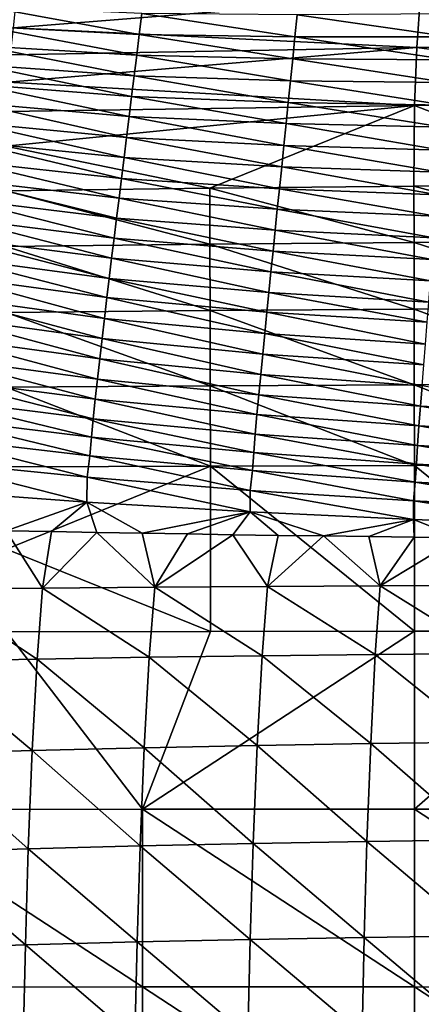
# Model space of a CAD drawing. Header units: millimetres. Extents: x 0 to 484, y -157 to 583.
# Tile 66 of 78: x 79 to 133, y 336 to 469. Entities that reach past the tile are written whole.
import ezdxf

# ---------------------------------------------------------------- set-up
doc = ezdxf.new("R2010")
doc.units = ezdxf.units.MM
doc.layers.add('Layer 01', color=7, linetype='Continuous', true_color=0x000000)

msp = doc.modelspace()

# ---------------------------------------------------------------- linework, layer by layer
at = {"layer": 'Layer 01'}
for points in [[(77.892, 468.092, 433.984), (78.258, 471.602, 444.526), (132.775, 472.509, 442.962)], [(132.775, 472.509, 442.962), (132.297, 465.438, 421.748), (77.892, 468.092, 433.984)], [(132.775, 472.509, 442.962), (187.135, 465.883, 420.723), (132.297, 465.438, 421.748)], [(132.775, 472.509, 442.962), (187.371, 472.893, 442.038), (187.135, 465.883, 420.723)], [(94.862, 467.208, 655.974), (74.342, 470.93, 664.465), (73.959, 468.302, 655.557)], [(94.862, 467.208, 655.974), (95.203, 470.039, 664.851), (74.342, 470.93, 664.465)], [(115.847, 466.873, 656.305), (95.203, 470.039, 664.851), (94.862, 467.208, 655.974)], [(115.847, 466.873, 656.305), (116.144, 469.867, 665.153), (95.203, 470.039, 664.851)], [(136.821, 466.888, 656.577), (116.144, 469.867, 665.153), (115.847, 466.873, 656.305)], [(136.821, 466.888, 656.577), (137.07, 470.008, 665.399), (116.144, 469.867, 665.153)], [(94.52, 464.401, 647.098), (73.959, 468.302, 655.557), (73.576, 465.692, 646.651)], [(94.52, 464.401, 647.098), (94.862, 467.208, 655.974), (73.959, 468.302, 655.557)], [(132.297, 465.438, 421.748), (77.526, 464.472, 423.476), (77.892, 468.092, 433.984)], [(115.549, 463.903, 647.456), (94.862, 467.208, 655.974), (94.52, 464.401, 647.098)], [(115.549, 463.903, 647.456), (115.847, 466.873, 656.305), (94.862, 467.208, 655.974)], [(136.571, 463.793, 647.75), (115.847, 466.873, 656.305), (115.549, 463.903, 647.456)], [(136.571, 463.793, 647.75), (136.821, 466.888, 656.577), (115.847, 466.873, 656.305)], [(132.297, 465.438, 421.748), (187.135, 465.883, 420.723), (186.965, 458.04, 399.693)], [(94.179, 461.612, 638.219), (73.576, 465.692, 646.651), (73.193, 463.096, 637.745)], [(94.179, 461.612, 638.219), (94.52, 464.401, 647.098), (73.576, 465.692, 646.651)], [(77.213, 460.764, 412.985), (77.526, 464.472, 423.476), (132.297, 465.438, 421.748)], [(132.297, 465.438, 421.748), (131.953, 457.654, 400.762), (77.213, 460.764, 412.985)], [(132.297, 465.438, 421.748), (186.965, 458.04, 399.693), (131.953, 457.654, 400.762)], [(115.25, 460.954, 638.602), (94.52, 464.401, 647.098), (94.179, 461.612, 638.219)], [(115.25, 460.954, 638.602), (115.549, 463.903, 647.456), (94.52, 464.401, 647.098)], [(136.32, 460.72, 638.919), (115.549, 463.903, 647.456), (115.25, 460.954, 638.602)], [(136.32, 460.72, 638.919), (136.571, 463.793, 647.75), (115.549, 463.903, 647.456)], [(93.836, 458.841, 629.338), (73.193, 463.096, 637.745), (72.809, 460.51, 628.838)], [(93.836, 458.841, 629.338), (94.179, 461.612, 638.219), (73.193, 463.096, 637.745)], [(93.505, 456.168, 620.726), (72.809, 460.51, 628.838), (72.437, 458.01, 620.203)], [(93.505, 456.168, 620.726), (93.836, 458.841, 629.338), (72.809, 460.51, 628.838)], [(131.953, 457.654, 400.762), (76.995, 456.831, 402.559), (77.213, 460.764, 412.985)], [(114.952, 458.027, 629.744), (94.179, 461.612, 638.219), (93.836, 458.841, 629.338)], [(114.952, 458.027, 629.744), (115.25, 460.954, 638.602), (94.179, 461.612, 638.219)], [(136.07, 457.67, 630.082), (115.25, 460.954, 638.602), (114.952, 458.027, 629.744)], [(136.07, 457.67, 630.082), (136.32, 460.72, 638.919), (115.25, 460.954, 638.602)], [(93.153, 453.34, 611.571), (72.437, 458.01, 620.203), (72.041, 455.355, 611.026)], [(93.153, 453.34, 611.571), (93.505, 456.168, 620.726), (72.437, 458.01, 620.203)], [(114.662, 455.206, 621.154), (93.836, 458.841, 629.338), (93.505, 456.168, 620.726)], [(114.662, 455.206, 621.154), (114.952, 458.027, 629.744), (93.836, 458.841, 629.338)], [(135.827, 454.733, 621.511), (114.952, 458.027, 629.744), (114.662, 455.206, 621.154)], [(135.827, 454.733, 621.511), (136.07, 457.67, 630.082), (114.952, 458.027, 629.744)], [(131.953, 457.654, 400.762), (186.965, 458.04, 399.693), (159.395, 446.919, 380.645)], [(76.879, 452.134, 392.494), (76.995, 456.831, 402.559), (131.953, 457.654, 400.762)], [(104.355, 446.482, 382.111), (76.879, 452.134, 392.494), (131.953, 457.654, 400.762)], [(131.953, 457.654, 400.762), (131.87, 446.741, 381.285), (104.355, 446.482, 382.111)], [(159.395, 446.919, 380.645), (131.87, 446.741, 381.285), (131.953, 457.654, 400.762)], [(92.813, 450.607, 602.687), (72.041, 455.355, 611.026), (71.659, 452.781, 602.123)], [(92.813, 450.607, 602.687), (93.153, 453.34, 611.571), (72.041, 455.355, 611.026)], [(114.355, 452.227, 612.021), (93.505, 456.168, 620.726), (93.153, 453.34, 611.571)], [(114.355, 452.227, 612.021), (114.662, 455.206, 621.154), (93.505, 456.168, 620.726)], [(135.57, 451.632, 612.398), (114.662, 455.206, 621.154), (114.355, 452.227, 612.021)], [(135.57, 451.632, 612.398), (135.827, 454.733, 621.511), (114.662, 455.206, 621.154)], [(92.466, 447.814, 593.582), (71.659, 452.781, 602.123), (71.267, 450.139, 593.001)], [(92.466, 447.814, 593.582), (92.813, 450.607, 602.687), (71.659, 452.781, 602.123)], [(114.059, 449.352, 603.156), (93.153, 453.34, 611.571), (92.813, 450.607, 602.687)], [(114.059, 449.352, 603.156), (114.355, 452.227, 612.021), (93.153, 453.34, 611.571)], [(104.355, 446.482, 382.111), (76.858, 446.12, 383.124), (76.879, 452.134, 392.494)], [(135.321, 448.643, 603.549), (114.355, 452.227, 612.021), (114.059, 449.352, 603.156)], [(135.321, 448.643, 603.549), (135.57, 451.632, 612.398), (114.355, 452.227, 612.021)], [(92.138, 445.166, 584.93), (71.267, 450.139, 593.001), (70.897, 447.624, 584.338)], [(92.138, 445.166, 584.93), (92.466, 447.814, 593.582), (71.267, 450.139, 593.001)], [(113.756, 446.422, 594.066), (92.813, 450.607, 602.687), (92.466, 447.814, 593.582)], [(113.756, 446.422, 594.066), (114.059, 449.352, 603.156), (92.813, 450.607, 602.687)], [(135.068, 445.6, 594.474), (114.059, 449.352, 603.156), (113.756, 446.422, 594.066)], [(135.068, 445.6, 594.474), (135.321, 448.643, 603.549), (114.059, 449.352, 603.156)], [(91.804, 442.454, 576.055), (70.897, 447.624, 584.338), (70.519, 445.034, 575.453)], [(91.804, 442.454, 576.055), (92.138, 445.166, 584.93), (70.897, 447.624, 584.338)], [(113.471, 443.65, 585.426), (92.466, 447.814, 593.582), (92.138, 445.166, 584.93)], [(113.471, 443.65, 585.426), (113.756, 446.422, 594.066), (92.466, 447.814, 593.582)], [(76.858, 446.12, 383.124), (104.355, 446.482, 382.111), (104.386, 438.952, 373.848)], [(76.858, 446.12, 383.124), (104.386, 438.952, 373.848), (76.891, 438.629, 374.869)], [(104.355, 446.482, 382.111), (131.87, 446.741, 381.285), (131.897, 439.184, 373.016)], [(104.355, 446.482, 382.111), (131.897, 439.184, 373.016), (104.386, 438.952, 373.848)], [(134.83, 442.726, 585.844), (113.756, 446.422, 594.066), (113.471, 443.65, 585.426)], [(134.83, 442.726, 585.844), (135.068, 445.6, 594.474), (113.756, 446.422, 594.066)], [(131.87, 446.741, 381.285), (159.395, 446.919, 380.645), (159.416, 439.346, 372.37)], [(131.87, 446.741, 381.285), (159.416, 439.346, 372.37), (131.897, 439.184, 373.016)], [(91.472, 439.746, 567.184), (70.519, 445.034, 575.453), (70.142, 442.433, 566.576)], [(91.472, 439.746, 567.184), (91.804, 442.454, 576.055), (70.519, 445.034, 575.453)], [(113.181, 440.821, 576.561), (92.138, 445.166, 584.93), (91.804, 442.454, 576.055)], [(113.181, 440.821, 576.561), (113.471, 443.65, 585.426), (92.138, 445.166, 584.93)], [(134.587, 439.796, 576.987), (113.471, 443.65, 585.426), (113.181, 440.821, 576.561)], [(134.587, 439.796, 576.987), (134.83, 442.726, 585.844), (113.471, 443.65, 585.426)], [(91.142, 437.037, 558.312), (70.142, 442.433, 566.576), (69.767, 439.815, 557.699)], [(91.142, 437.037, 558.312), (91.472, 439.746, 567.184), (70.142, 442.433, 566.576)], [(112.893, 438.004, 567.697), (91.804, 442.454, 576.055), (91.472, 439.746, 567.184)], [(112.893, 438.004, 567.697), (113.181, 440.821, 576.561), (91.804, 442.454, 576.055)], [(134.347, 436.885, 568.131), (113.181, 440.821, 576.561), (112.893, 438.004, 567.697)], [(134.347, 436.885, 568.131), (134.587, 439.796, 576.987), (113.181, 440.821, 576.561)], [(90.817, 434.334, 549.461), (69.767, 439.815, 557.699), (69.395, 437.187, 548.85)], [(90.817, 434.334, 549.461), (91.142, 437.037, 558.312), (69.767, 439.815, 557.699)], [(112.607, 435.199, 558.831), (91.472, 439.746, 567.184), (91.142, 437.037, 558.312)], [(112.607, 435.199, 558.831), (112.893, 438.004, 567.697), (91.472, 439.746, 567.184)], [(131.897, 439.184, 373.016), (159.416, 439.346, 372.37), (159.437, 430.314, 365.838)], [(76.891, 438.629, 374.869), (104.386, 438.952, 373.848), (104.416, 429.991, 367.265)], [(76.891, 438.629, 374.869), (104.416, 429.991, 367.265), (76.923, 429.728, 368.25)], [(104.386, 438.952, 373.848), (131.897, 439.184, 373.016), (131.923, 430.181, 366.462)], [(104.386, 438.952, 373.848), (131.923, 430.181, 366.462), (104.416, 429.991, 367.265)], [(134.11, 433.994, 559.27), (112.893, 438.004, 567.697), (112.607, 435.199, 558.831)], [(134.11, 433.994, 559.27), (134.347, 436.885, 568.131), (112.893, 438.004, 567.697)], [(131.897, 439.184, 373.016), (159.437, 430.314, 365.838), (131.923, 430.181, 366.462)], [(90.512, 431.761, 541.031), (69.395, 437.187, 548.85), (69.046, 434.669, 540.433)], [(90.512, 431.761, 541.031), (90.817, 434.334, 549.461), (69.395, 437.187, 548.85)], [(112.327, 432.412, 549.98), (91.142, 437.037, 558.312), (90.817, 434.334, 549.461)], [(112.327, 432.412, 549.98), (112.607, 435.199, 558.831), (91.142, 437.037, 558.312)], [(90.184, 428.947, 531.814), (69.046, 434.669, 540.433), (68.668, 431.898, 531.244)], [(90.184, 428.947, 531.814), (90.512, 431.761, 541.031), (69.046, 434.669, 540.433)], [(112.065, 429.767, 541.539), (90.817, 434.334, 549.461), (90.512, 431.761, 541.031)], [(112.065, 429.767, 541.539), (112.327, 432.412, 549.98), (90.817, 434.334, 549.461)], [(133.877, 431.127, 550.418), (112.607, 435.199, 558.831), (112.327, 432.412, 549.98)], [(133.877, 431.127, 550.418), (134.11, 433.994, 559.27), (112.607, 435.199, 558.831)], [(89.872, 426.238, 522.965), (68.668, 431.898, 531.244), (68.308, 429.207, 522.42)], [(89.872, 426.238, 522.965), (90.184, 428.947, 531.814), (68.668, 431.898, 531.244)], [(111.784, 426.887, 532.299), (90.512, 431.761, 541.031), (90.184, 428.947, 531.814)], [(111.784, 426.887, 532.299), (112.065, 429.767, 541.539), (90.512, 431.761, 541.031)], [(133.659, 428.413, 541.969), (112.327, 432.412, 549.98), (112.065, 429.767, 541.539)], [(133.659, 428.413, 541.969), (133.877, 431.127, 550.418), (112.327, 432.412, 549.98)], [(76.923, 429.728, 368.25), (104.416, 429.991, 367.265), (104.432, 419.864, 362.593)], [(104.416, 429.991, 367.265), (131.923, 430.181, 366.462), (131.937, 419.998, 361.857)], [(104.416, 429.991, 367.265), (131.937, 419.998, 361.857), (104.432, 419.864, 362.593)], [(131.923, 430.181, 366.462), (159.437, 430.314, 365.838), (159.449, 420.09, 361.286)], [(131.923, 430.181, 366.462), (159.449, 420.09, 361.286), (131.937, 419.998, 361.857)], [(89.556, 423.496, 514.042), (68.308, 429.207, 522.42), (67.941, 426.447, 513.505)], [(89.556, 423.496, 514.042), (89.872, 426.238, 522.965), (68.308, 429.207, 522.42)], [(76.923, 429.728, 368.25), (104.432, 419.864, 362.593), (76.937, 419.679, 363.494)], [(111.518, 424.135, 523.428), (90.184, 428.947, 531.814), (89.872, 426.238, 522.965)], [(111.518, 424.135, 523.428), (111.784, 426.887, 532.299), (90.184, 428.947, 531.814)], [(133.426, 425.465, 532.71), (112.065, 429.767, 541.539), (111.784, 426.887, 532.299)], [(133.426, 425.465, 532.71), (133.659, 428.413, 541.969), (112.065, 429.767, 541.539)], [(89.241, 420.755, 505.172), (67.941, 426.447, 513.505), (67.572, 423.654, 504.62)], [(89.241, 420.755, 505.172), (89.556, 423.496, 514.042), (67.941, 426.447, 513.505)], [(111.249, 421.372, 514.5), (89.872, 426.238, 522.965), (89.556, 423.496, 514.042)], [(111.249, 421.372, 514.5), (111.518, 424.135, 523.428), (89.872, 426.238, 522.965)], [(133.207, 422.659, 523.82), (111.784, 426.887, 532.299), (111.518, 424.135, 523.428)], [(133.207, 422.659, 523.82), (133.426, 425.465, 532.71), (111.784, 426.887, 532.299)], [(88.941, 418.065, 496.439), (67.572, 423.654, 504.62), (67.219, 420.891, 495.904)], [(88.941, 418.065, 496.439), (89.241, 420.755, 505.172), (67.572, 423.654, 504.62)], [(110.982, 418.641, 505.643), (89.556, 423.496, 514.042), (89.241, 420.755, 505.172)], [(110.982, 418.641, 505.643), (111.249, 421.372, 514.5), (89.556, 423.496, 514.042)], [(132.985, 419.862, 514.886), (111.518, 424.135, 523.428), (111.249, 421.372, 514.5)], [(132.985, 419.862, 514.886), (133.207, 422.659, 523.82), (111.518, 424.135, 523.428)], [(88.668, 415.412, 487.717), (67.219, 420.891, 495.904), (66.895, 418.165, 487.297)], [(88.668, 415.412, 487.717), (88.941, 418.065, 496.439), (67.219, 420.891, 495.904)], [(110.729, 415.973, 496.894), (89.241, 420.755, 505.172), (88.941, 418.065, 496.439)], [(110.729, 415.973, 496.894), (110.982, 418.641, 505.643), (89.241, 420.755, 505.172)], [(132.766, 417.117, 506.039), (111.249, 421.372, 514.5), (110.982, 418.641, 505.643)], [(132.766, 417.117, 506.039), (132.985, 419.862, 514.886), (111.249, 421.372, 514.5)], [(76.937, 419.679, 363.494), (104.432, 419.864, 362.593), (104.445, 409.033, 359.813)], [(76.937, 419.679, 363.494), (104.445, 409.033, 359.813), (76.948, 408.915, 360.603)], [(104.432, 419.864, 362.593), (131.937, 419.998, 361.857), (131.949, 409.117, 359.167)], [(104.432, 419.864, 362.593), (131.949, 409.117, 359.167), (104.445, 409.033, 359.813)], [(131.937, 419.998, 361.857), (159.449, 420.09, 361.286), (159.459, 409.175, 358.666)], [(131.937, 419.998, 361.857), (159.459, 409.175, 358.666), (131.949, 409.117, 359.167)], [(154.602, 416.05, 506.365), (132.985, 419.862, 514.886), (132.766, 417.117, 506.039)], [(88.439, 412.937, 479.438), (66.895, 418.165, 487.297), (66.62, 415.627, 479.241)], [(88.439, 412.937, 479.438), (88.668, 415.412, 487.717), (66.895, 418.165, 487.297)], [(110.501, 413.338, 488.072), (88.941, 418.065, 496.439), (88.668, 415.412, 487.717)], [(110.501, 413.338, 488.072), (110.729, 415.973, 496.894), (88.941, 418.065, 496.439)], [(132.559, 414.444, 497.277), (110.982, 418.641, 505.643), (110.729, 415.973, 496.894)], [(132.559, 414.444, 497.277), (132.766, 417.117, 506.039), (110.982, 418.641, 505.643)], [(154.437, 413.358, 497.591), (132.766, 417.117, 506.039), (132.559, 414.444, 497.277)], [(154.437, 413.358, 497.591), (154.602, 416.05, 506.365), (132.766, 417.117, 506.039)], [(88.2, 410.425, 471.006), (66.62, 415.627, 479.241), (66.33, 412.991, 470.993)], [(88.2, 410.425, 471.006), (88.439, 412.937, 479.438), (66.62, 415.627, 479.241)], [(110.313, 410.874, 479.598), (88.668, 415.412, 487.717), (88.439, 412.937, 479.438)], [(110.313, 410.874, 479.598), (110.501, 413.338, 488.072), (88.668, 415.412, 487.717)], [(132.373, 411.799, 488.369), (110.729, 415.973, 496.894), (110.501, 413.338, 488.072)], [(132.373, 411.799, 488.369), (132.559, 414.444, 497.277), (110.729, 415.973, 496.894)], [(154.289, 410.687, 488.612), (132.559, 414.444, 497.277), (132.373, 411.799, 488.369)], [(154.289, 410.687, 488.612), (154.437, 413.358, 497.591), (132.559, 414.444, 497.277)], [(87.854, 407.521, 461.448), (66.33, 412.991, 470.993), (65.914, 409.763, 461.311)], [(87.854, 407.521, 461.448), (88.2, 410.425, 471.006), (66.33, 412.991, 470.993)], [(110.116, 408.421, 471.006), (88.439, 412.937, 479.438), (88.2, 410.425, 471.006)], [(110.116, 408.421, 471.006), (110.313, 410.874, 479.598), (88.439, 412.937, 479.438)], [(132.221, 409.315, 479.728), (110.501, 413.338, 488.072), (110.313, 410.874, 479.598)], [(132.221, 409.315, 479.728), (132.373, 411.799, 488.369), (110.501, 413.338, 488.072)], [(154.167, 408.168, 479.833), (132.373, 411.799, 488.369), (132.221, 409.315, 479.728)], [(154.167, 408.168, 479.833), (154.289, 410.687, 488.612), (132.373, 411.799, 488.369)], [(109.831, 405.738, 461.553), (88.2, 410.425, 471.006), (87.854, 407.521, 461.448)], [(109.831, 405.738, 461.553), (110.116, 408.421, 471.006), (88.2, 410.425, 471.006)], [(132.062, 406.88, 470.999), (110.313, 410.874, 479.598), (110.116, 408.421, 471.006)], [(132.062, 406.88, 470.999), (132.221, 409.315, 479.728), (110.313, 410.874, 479.598)], [(87.792, 404.183, 450.56), (65.914, 409.763, 461.311), (65.816, 405.802, 449.85)], [(87.792, 404.183, 450.56), (87.854, 407.521, 461.448), (65.914, 409.763, 461.311)], [(76.965, 397.832, 359.465), (76.948, 408.915, 360.603), (104.445, 409.033, 359.813)], [(104.445, 409.033, 359.813), (104.48, 386.74, 359.137), (76.965, 397.832, 359.465)], [(104.445, 409.033, 359.813), (131.949, 409.117, 359.167), (131.981, 386.77, 358.617)], [(104.445, 409.033, 359.813), (131.981, 386.77, 358.617), (104.48, 386.74, 359.137)], [(159.485, 386.793, 358.214), (131.949, 409.117, 359.167), (159.459, 409.175, 358.666)], [(159.485, 386.793, 358.214), (131.981, 386.77, 358.617), (131.949, 409.117, 359.167)], [(154.041, 405.725, 470.989), (132.221, 409.315, 479.728), (132.062, 406.88, 470.999)], [(154.041, 405.725, 470.989), (154.167, 408.168, 479.833), (132.221, 409.315, 479.728)], [(109.794, 402.867, 451.159), (87.854, 407.521, 461.448), (87.792, 404.183, 450.56)], [(109.794, 402.867, 451.159), (109.831, 405.738, 461.553), (87.854, 407.521, 461.448)], [(131.831, 404.344, 461.633), (110.116, 408.421, 471.006), (109.831, 405.738, 461.553)], [(131.831, 404.344, 461.633), (132.062, 406.88, 470.999), (110.116, 408.421, 471.006)], [(153.857, 403.281, 461.692), (132.062, 406.88, 470.999), (131.831, 404.344, 461.633)], [(153.857, 403.281, 461.692), (154.041, 405.725, 470.989), (132.062, 406.88, 470.999)], [(65.816, 405.802, 449.85), (76.935, 400.318, 439.822), (87.792, 404.183, 450.56)], [(131.809, 401.816, 451.653), (109.831, 405.738, 461.553), (109.794, 402.867, 451.159)], [(131.809, 401.816, 451.653), (131.831, 404.344, 461.633), (109.831, 405.738, 461.553)], [(87.792, 404.183, 450.56), (76.935, 400.318, 439.822), (83.039, 400.202, 440.097)], [(87.792, 404.183, 450.56), (83.039, 400.202, 440.097), (89.144, 400.091, 440.359)], [(109.794, 402.867, 451.159), (87.792, 404.183, 450.56), (95.251, 399.985, 440.609)], [(87.792, 404.183, 450.56), (89.144, 400.091, 440.359), (95.251, 399.985, 440.609)], [(153.841, 401, 452.049), (131.831, 404.344, 461.633), (131.809, 401.816, 451.653)], [(153.841, 401, 452.049), (153.857, 403.281, 461.692), (131.831, 404.344, 461.633)], [(109.794, 402.867, 451.159), (95.251, 399.985, 440.609), (101.36, 399.884, 440.848)], [(109.794, 402.867, 451.159), (101.36, 399.884, 440.848), (107.471, 399.788, 441.076)], [(109.794, 402.867, 451.159), (107.471, 399.788, 441.076), (113.583, 399.697, 441.292)], [(109.794, 402.867, 451.159), (113.583, 399.697, 441.292), (119.693, 399.611, 441.497)], [(131.809, 401.816, 451.653), (109.794, 402.867, 451.159), (119.693, 399.611, 441.497)], [(131.809, 401.816, 451.653), (119.693, 399.611, 441.497), (125.801, 399.529, 441.69)], [(125.801, 399.529, 441.69), (131.908, 399.452, 441.872), (131.809, 401.816, 451.653)], [(153.841, 401, 452.049), (131.809, 401.816, 451.653), (138.014, 399.379, 442.044)], [(131.908, 399.452, 441.872), (138.014, 399.379, 442.044), (131.809, 401.816, 451.653)], [(81.834, 392.597, 446.413), (76.935, 400.318, 439.822), (66.758, 392.46, 444.186)], [(81.834, 392.597, 446.413), (83.039, 400.202, 440.097), (76.935, 400.318, 439.822)], [(81.834, 392.597, 446.413), (89.144, 400.091, 440.359), (83.039, 400.202, 440.097)], [(89.144, 400.091, 440.359), (81.834, 392.597, 446.413), (96.965, 392.712, 448.312)], [(96.965, 392.712, 448.312), (95.251, 399.985, 440.609), (89.144, 400.091, 440.359)], [(96.965, 392.712, 448.312), (101.36, 399.884, 440.848), (95.251, 399.985, 440.609)], [(96.965, 392.712, 448.312), (107.471, 399.788, 441.076), (101.36, 399.884, 440.848)], [(96.965, 392.712, 448.312), (112.14, 392.809, 449.926), (107.471, 399.788, 441.076)], [(112.14, 392.809, 449.926), (113.583, 399.697, 441.292), (107.471, 399.788, 441.076)], [(112.14, 392.809, 449.926), (119.693, 399.611, 441.497), (113.583, 399.697, 441.292)], [(112.14, 392.809, 449.926), (127.348, 392.89, 451.286), (119.693, 399.611, 441.497)], [(127.348, 392.89, 451.286), (125.801, 399.529, 441.69), (119.693, 399.611, 441.497)], [(127.348, 392.89, 451.286), (131.908, 399.452, 441.872), (125.801, 399.529, 441.69)], [(127.348, 392.89, 451.286), (138.014, 399.379, 442.044), (131.908, 399.452, 441.872)], [(142.572, 392.958, 452.419), (138.014, 399.379, 442.044), (127.348, 392.89, 451.286)], [(76.965, 397.832, 359.465), (104.48, 386.74, 359.137), (76.982, 386.703, 359.771)], [(126.672, 383.646, 459.762), (127.348, 392.89, 451.286), (112.14, 392.809, 449.926)], [(141.962, 383.787, 461.299), (127.348, 392.89, 451.286), (126.672, 383.646, 459.762)], [(141.962, 383.787, 461.299), (142.572, 392.958, 452.419), (127.348, 392.89, 451.286)], [(81.103, 383.022, 452.927), (66.758, 392.46, 444.186), (66.079, 382.728, 449.705)], [(81.103, 383.022, 452.927), (81.834, 392.597, 446.413), (66.758, 392.46, 444.186)], [(96.216, 383.268, 455.628), (81.834, 392.597, 446.413), (81.103, 383.022, 452.927)], [(96.216, 383.268, 455.628), (96.965, 392.712, 448.312), (81.834, 392.597, 446.413)], [(111.409, 383.475, 457.887), (96.965, 392.712, 448.312), (96.216, 383.268, 455.628)], [(111.409, 383.475, 457.887), (112.14, 392.809, 449.926), (96.965, 392.712, 448.312)], [(126.672, 383.646, 459.762), (112.14, 392.809, 449.926), (111.409, 383.475, 457.887)], [(76.982, 386.703, 359.771), (95.316, 362.788, 361.328), (58.653, 362.736, 362.257)], [(95.316, 362.788, 361.328), (76.982, 386.703, 359.771), (104.48, 386.74, 359.137)], [(95.316, 362.788, 361.328), (104.48, 386.74, 359.137), (131.981, 386.77, 358.617)], [(95.316, 362.788, 361.328), (131.981, 386.77, 358.617), (131.982, 362.813, 360.626)], [(131.982, 362.813, 360.626), (131.981, 386.77, 358.617), (159.485, 386.793, 358.214)], [(131.982, 362.813, 360.626), (159.485, 386.793, 358.214), (168.651, 362.813, 360.137)], [(126.056, 371.635, 465.058), (126.672, 383.646, 459.762), (111.409, 383.475, 457.887)], [(141.404, 371.845, 466.663), (126.672, 383.646, 459.762), (126.056, 371.635, 465.058)], [(141.404, 371.845, 466.663), (141.962, 383.787, 461.299), (126.672, 383.646, 459.762)], [(80.442, 370.7, 457.616), (66.079, 382.728, 449.705), (65.468, 370.261, 453.981)], [(80.442, 370.7, 457.616), (81.103, 383.022, 452.927), (66.079, 382.728, 449.705)], [(95.536, 371.07, 460.607), (81.103, 383.022, 452.927), (80.442, 370.7, 457.616)], [(95.536, 371.07, 460.607), (96.216, 383.268, 455.628), (81.103, 383.022, 452.927)], [(110.744, 371.379, 463.06), (96.216, 383.268, 455.628), (95.536, 371.07, 460.607)], [(110.744, 371.379, 463.06), (111.409, 383.475, 457.887), (96.216, 383.268, 455.628)], [(126.056, 371.635, 465.058), (111.409, 383.475, 457.887), (110.744, 371.379, 463.06)], [(125.546, 358.437, 468.889), (126.056, 371.635, 465.058), (110.744, 371.379, 463.06)], [(140.942, 358.648, 470.496), (126.056, 371.635, 465.058), (125.546, 358.437, 468.889)], [(140.942, 358.648, 470.496), (141.404, 371.845, 466.663), (126.056, 371.635, 465.058)], [(79.903, 357.461, 461.179), (65.468, 370.261, 453.981), (64.973, 356.99, 457.31)], [(79.903, 357.461, 461.179), (80.442, 370.7, 457.616), (65.468, 370.261, 453.981)], [(94.979, 357.852, 464.318), (80.442, 370.7, 457.616), (79.903, 357.461, 461.179)], [(94.979, 357.852, 464.318), (95.536, 371.07, 460.607), (80.442, 370.7, 457.616)], [(110.197, 358.175, 466.855), (95.536, 371.07, 460.607), (94.979, 357.852, 464.318)], [(110.197, 358.175, 466.855), (110.744, 371.379, 463.06), (95.536, 371.07, 460.607)], [(125.546, 358.437, 468.889), (110.744, 371.379, 463.06), (110.197, 358.175, 466.855)], [(58.653, 362.736, 362.257), (95.315, 338.833, 363.33), (58.651, 338.793, 364.264)], [(58.653, 362.736, 362.257), (95.316, 362.788, 361.328), (95.315, 338.833, 363.33)], [(95.316, 362.788, 361.328), (131.982, 338.839, 362.644), (95.315, 338.833, 363.33)], [(95.316, 362.788, 361.328), (131.982, 362.813, 360.626), (131.982, 338.839, 362.644)], [(131.982, 362.813, 360.626), (168.651, 362.813, 360.137), (168.648, 338.813, 362.177)], [(131.982, 362.813, 360.626), (168.648, 338.813, 362.177), (131.982, 338.839, 362.644)], [(125.169, 345.503, 472.109), (125.546, 358.437, 468.889), (110.197, 358.175, 466.855)], [(140.599, 345.709, 473.75), (125.546, 358.437, 468.889), (125.169, 345.503, 472.109)], [(140.599, 345.709, 473.75), (140.942, 358.648, 470.496), (125.546, 358.437, 468.889)], [(79.512, 344.519, 464.102), (64.973, 356.99, 457.31), (64.617, 344.036, 460.035)], [(79.512, 344.519, 464.102), (79.903, 357.461, 461.179), (64.973, 356.99, 457.31)], [(94.572, 344.917, 467.381), (79.903, 357.461, 461.179), (79.512, 344.519, 464.102)], [(94.572, 344.917, 467.381), (94.979, 357.852, 464.318), (79.903, 357.461, 461.179)], [(109.796, 345.243, 470.014), (94.979, 357.852, 464.318), (94.572, 344.917, 467.381)], [(109.796, 345.243, 470.014), (110.197, 358.175, 466.855), (94.979, 357.852, 464.318)], [(125.169, 345.503, 472.109), (110.197, 358.175, 466.855), (109.796, 345.243, 470.014)], [(109.509, 332.231, 472.782), (109.796, 345.243, 470.014), (94.572, 344.917, 467.381)], [(124.897, 332.496, 474.964), (109.796, 345.243, 470.014), (109.509, 332.231, 472.782)], [(124.897, 332.496, 474.964), (125.169, 345.503, 472.109), (109.796, 345.243, 470.014)], [(140.349, 332.704, 476.669), (125.169, 345.503, 472.109), (124.897, 332.496, 474.964)], [(140.349, 332.704, 476.669), (140.599, 345.709, 473.75), (125.169, 345.503, 472.109)], [(79.239, 331.485, 466.62), (64.617, 344.036, 460.035), (64.372, 330.986, 462.377)], [(79.239, 331.485, 466.62), (79.512, 344.519, 464.102), (64.617, 344.036, 460.035)], [(94.285, 331.896, 470.039), (79.512, 344.519, 464.102), (79.239, 331.485, 466.62)], [(94.285, 331.896, 470.039), (94.572, 344.917, 467.381), (79.512, 344.519, 464.102)], [(109.509, 332.231, 472.782), (94.572, 344.917, 467.381), (94.285, 331.896, 470.039)], [(58.651, 338.793, 364.264), (95.313, 314.863, 365.341), (58.648, 314.833, 366.279)], [(58.651, 338.793, 364.264), (95.315, 338.833, 363.33), (95.313, 314.863, 365.341)], [(95.315, 338.833, 363.33), (131.982, 314.857, 364.669), (95.313, 314.863, 365.341)], [(95.315, 338.833, 363.33), (131.982, 338.839, 362.644), (131.982, 314.857, 364.669)], [(131.982, 338.839, 362.644), (168.648, 338.813, 362.177), (168.645, 314.814, 364.221)], [(131.982, 338.839, 362.644), (168.645, 314.814, 364.221), (131.982, 314.857, 364.669)]]:
    msp.add_3dface(points, dxfattribs=at)

doc.saveas('drawing.dxf')
